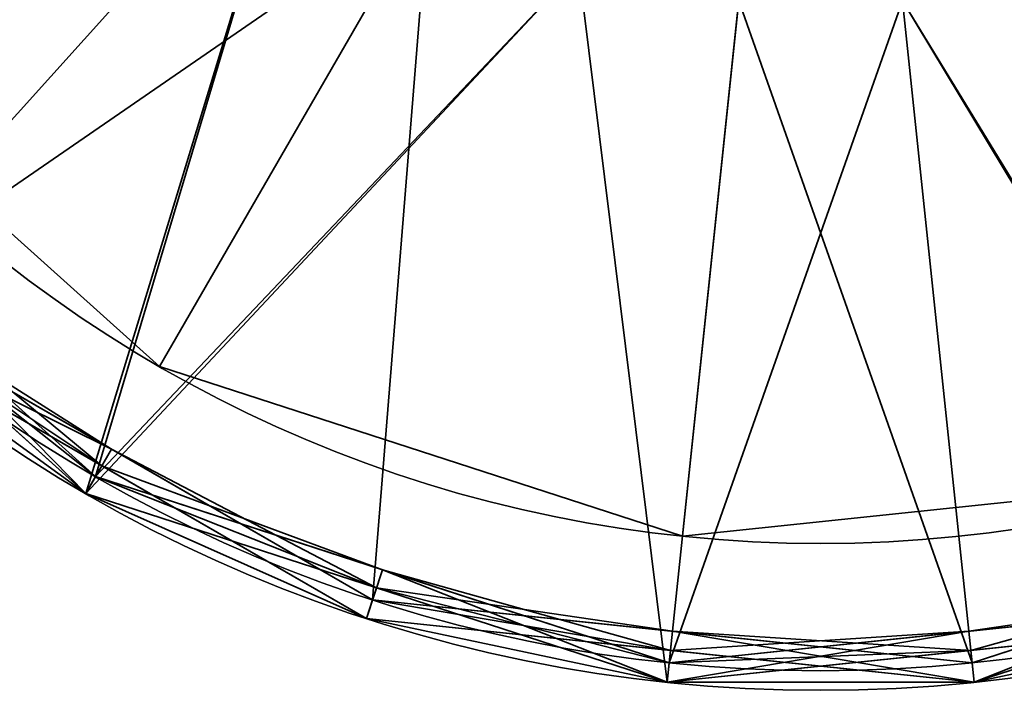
# Model space of a CAD drawing. Header units: millimetres. Extents: x -603 to 3703, y -115 to 249.
# Tile 223 of 256: x 426.91 to 431.94, y -50.41 to -46.99. Entities that reach past the tile are written whole.
import ezdxf

# ---------------------------------------------------------------- set-up
doc = ezdxf.new("R2010")
doc.units = ezdxf.units.MM
doc.layers.add('151', color=7, linetype='Continuous', true_color=0xffffff)

# ---------------------------------------------------------------- blocks, each defined once
blk = doc.blocks.new('UG_SURFACE_013')
at = {"layer": '151', "color": 253, "linetype": 'Continuous', "lineweight": 35}
for points in [[(427.625, -48.7587, 302.5), (425.5391, -46.8806, 302.5), (427.7639, -45.2642, 302.5), (429, -46.3771, 302.5)], [(429, -46.3771, 303), (427.7639, -45.2642, 303), (425.5391, -46.8806, 303), (427.625, -48.7587, 303)], [(429, -46.3771, 302.5), (430.5819, -46.8911, 302.5), (430.2944, -49.626, 302.5), (427.625, -48.7587, 302.5)], [(427.625, -48.7587, 303), (430.2944, -49.626, 303), (430.5819, -46.8911, 303), (429, -46.3771, 303)], [(433.0859, -49.3326, 302.5), (430.2944, -49.626, 302.5), (430.5819, -46.8911, 302.5), (432.2361, -46.7172, 302.5)], [(432.2361, -46.7172, 303), (430.5819, -46.8911, 303), (430.2944, -49.626, 303), (433.0859, -49.3326, 303)], [(425.5391, -46.8806, 303), (425.5391, -46.8806, 302.5), (427.625, -48.7587, 302.5), (427.625, -48.7587, 303)], [(427.625, -48.7587, 303), (427.625, -48.7587, 302.5), (430.2944, -49.626, 302.5), (430.2944, -49.626, 303)], [(430.2944, -49.626, 303), (430.2944, -49.626, 302.5), (433.0859, -49.3326, 302.5), (433.0859, -49.3326, 303)]]:
    blk.add_3dface(points, dxfattribs=at)
blk = doc.blocks.new('UG_SURFACE_014')
at = {"layer": '151', "color": 253, "linetype": 'Continuous', "lineweight": 35}
for points in [[(427.625, -48.7587, 350.5), (425.5391, -46.8806, 350.5), (427.7639, -45.2642, 350.5), (429, -46.3771, 350.5)], [(429, -46.3771, 351), (427.7639, -45.2642, 351), (425.5391, -46.8806, 351), (427.625, -48.7587, 351)], [(429, -46.3771, 350.5), (430.5819, -46.8911, 350.5), (430.2944, -49.626, 350.5), (427.625, -48.7587, 350.5)], [(427.625, -48.7587, 351), (430.2944, -49.626, 351), (430.5819, -46.8911, 351), (429, -46.3771, 351)], [(433.0859, -49.3326, 350.5), (430.2944, -49.626, 350.5), (430.5819, -46.8911, 350.5), (432.2361, -46.7172, 350.5)], [(432.2361, -46.7172, 351), (430.5819, -46.8911, 351), (430.2944, -49.626, 351), (433.0859, -49.3326, 351)], [(425.5391, -46.8806, 351), (425.5391, -46.8806, 350.5), (427.625, -48.7587, 350.5), (427.625, -48.7587, 351)], [(427.625, -48.7587, 351), (427.625, -48.7587, 350.5), (430.2944, -49.626, 350.5), (430.2944, -49.626, 351)], [(430.2944, -49.626, 351), (430.2944, -49.626, 350.5), (433.0859, -49.3326, 350.5), (433.0859, -49.3326, 351)]]:
    blk.add_3dface(points, dxfattribs=at)
blk = doc.blocks.new('UG_SURFACE_015')
at = {"layer": '151', "color": 252, "linetype": 'Continuous', "lineweight": 35}
for points in [[(424.9324, -47.3214, 303), (423.6639, -44.4723, 303), (427.3458, -44.54, 303), (428.3235, -45.8856, 303)], [(428.3235, -45.8856, 350.5), (427.3458, -44.54, 350.5), (423.6639, -44.4723, 350.5), (424.9324, -47.3214, 350.5)], [(428.3235, -45.8856, 303), (427.25, -49.4082, 303), (424.9324, -47.3214, 303)], [(424.9324, -47.3214, 350.5), (427.25, -49.4082, 350.5), (428.3235, -45.8856, 350.5)], [(428.3235, -45.8856, 303), (429.7639, -46.7172, 303), (427.25, -49.4082, 303)], [(427.25, -49.4082, 350.5), (429.7639, -46.7172, 350.5), (428.3235, -45.8856, 350.5)], [(436.0185, -48.4866, 303), (433.3176, -50.0459, 303), (431.4181, -46.8911, 303), (433, -46.3771, 303)], [(433, -46.3771, 350.5), (431.4181, -46.8911, 350.5), (433.3176, -50.0459, 350.5), (436.0185, -48.4866, 350.5)], [(430.216, -50.3719, 303), (427.25, -49.4082, 303), (429.7639, -46.7172, 303)], [(429.7639, -46.7172, 350.5), (427.25, -49.4082, 350.5), (430.216, -50.3719, 350.5)], [(429.7639, -46.7172, 303), (431.4181, -46.8911, 303), (433.3176, -50.0459, 303), (430.216, -50.3719, 303)], [(430.216, -50.3719, 350.5), (433.3176, -50.0459, 350.5), (431.4181, -46.8911, 350.5), (429.7639, -46.7172, 350.5)], [(424.9324, -47.3214, 350.5), (424.9324, -47.3214, 303), (427.25, -49.4082, 303), (427.25, -49.4082, 350.5)], [(427.25, -49.4082, 350.5), (427.25, -49.4082, 303), (430.216, -50.3719, 303), (430.216, -50.3719, 350.5)], [(430.216, -50.3719, 350.5), (430.216, -50.3719, 303), (433.3176, -50.0459, 303), (433.3176, -50.0459, 350.5)]]:
    blk.add_3dface(points, dxfattribs=at)
blk = doc.blocks.new('UG_SURFACE_016')
at = {"layer": '151', "color": 252, "linetype": 'Continuous', "lineweight": 35}
for points in [[(438.2383, -41.3745, 1461.5), (438.2383, -44.4516, 1461.5), (436.9867, -47.2626, 1461.5), (431, -42.913, 1461.5)], [(426.0484, -48.4123, 1461.5), (424.2398, -45.9229, 1461.5), (423.6, -42.913, 1461.5), (431, -42.913, 1461.5)], [(431, -42.913, 1562), (423.7617, -44.4516, 1562), (425.0133, -47.2626, 1562)], [(425.0133, -47.2626, 1562), (427.3, -49.3216, 1562), (430.2265, -50.2725, 1562), (431, -42.913, 1562)], [(431.7735, -50.2725, 1461.5), (428.7133, -49.9508, 1461.5), (426.0484, -48.4123, 1461.5), (431, -42.913, 1461.5)], [(430.2265, -50.2725, 1562), (433.2867, -49.9508, 1562), (435.9516, -48.4123, 1562), (431, -42.913, 1562)], [(435.9516, -48.4123, 1562), (437.7602, -45.9229, 1562), (438.4, -42.913, 1562), (431, -42.913, 1562)], [(436.9867, -47.2626, 1461.5), (434.7, -49.3216, 1461.5), (431.7735, -50.2725, 1461.5), (431, -42.913, 1461.5)], [(428.3235, -45.8856, 1487.5), (427.3458, -44.54, 1487.5), (423.7617, -44.4516, 1487.5), (425.0133, -47.2626, 1487.5)], [(426.0484, -48.4123, 1536), (424.2398, -45.9229, 1536), (427.7639, -45.2642, 1536), (429, -46.3771, 1536)], [(425.0133, -47.2626, 1487.5), (427.3, -49.3216, 1487.5), (428.3235, -45.8856, 1487.5)], [(427.3, -49.3216, 1487.5), (429.7639, -46.7172, 1487.5), (428.3235, -45.8856, 1487.5)], [(428.7133, -49.9508, 1536), (426.0484, -48.4123, 1536), (429, -46.3771, 1536)], [(429, -46.3771, 1536), (430.5819, -46.8911, 1536), (431.7735, -50.2725, 1536), (428.7133, -49.9508, 1536)], [(433, -46.3771, 1487.5), (431.4181, -46.8911, 1487.5), (430.2265, -50.2725, 1487.5), (433.2867, -49.9508, 1487.5)], [(427.3, -49.3216, 1487.5), (430.2265, -50.2725, 1487.5), (431.4181, -46.8911, 1487.5), (429.7639, -46.7172, 1487.5)], [(434.7, -49.3216, 1536), (431.7735, -50.2725, 1536), (430.5819, -46.8911, 1536), (432.2361, -46.7172, 1536)], [(426.1566, -48.2921, 1558), (425.0133, -47.2626, 1558), (424.9324, -47.3214, 1557.9), (427.25, -49.4082, 1557.9)], [(424.9324, -47.3214, 1561.9), (427.25, -49.4082, 1561.9), (427.3, -49.3216, 1562), (425.0133, -47.2626, 1562)], [(427.3, -49.3216, 1487.5), (425.0133, -47.2626, 1487.5), (424.9324, -47.3214, 1487.4001), (426.0912, -48.3648, 1487.4001)], [(425.9815, -48.4866, 1536.1), (427.25, -49.4082, 1557.9), (424.9324, -47.3214, 1557.9)], [(425.9815, -48.4866, 1558.1), (427.25, -49.4082, 1561.9), (424.9324, -47.3214, 1561.9)], [(427.332, -49.2663, 1558.1), (425.9815, -48.4866, 1558.1), (426.1566, -48.2921, 1558)], [(427.25, -49.4082, 1557.9), (427.3, -49.3216, 1558), (426.1566, -48.2921, 1558)], [(426.1566, -48.2921, 1558), (427.3, -49.3216, 1558), (427.332, -49.2663, 1558.1)], [(427.25, -49.4082, 1487.4001), (426.0912, -48.3648, 1487.4001), (425.9815, -48.4866, 1465.6)], [(427.25, -49.4082, 1465.4), (426.0912, -48.3648, 1465.4), (425.9815, -48.4866, 1461.5999)], [(427.3809, -49.1816, 1465.5), (426.0484, -48.4123, 1465.5), (426.0912, -48.3648, 1465.4)], [(426.0912, -48.3648, 1487.4001), (427.25, -49.4082, 1487.4001), (427.3, -49.3216, 1487.5)], [(426.0912, -48.3648, 1465.4), (427.25, -49.4082, 1465.4), (427.3809, -49.1816, 1465.5)], [(427.332, -49.2663, 1536.1), (425.9815, -48.4866, 1536.1), (426.0484, -48.4123, 1536)], [(425.9815, -48.4866, 1465.6), (426.0484, -48.4123, 1465.5), (427.3809, -49.1816, 1465.5)], [(428.6824, -50.0459, 1461.5999), (425.9815, -48.4866, 1461.5999), (426.0484, -48.4123, 1461.5), (428.7133, -49.9508, 1461.5)], [(426.0484, -48.4123, 1536), (428.7133, -49.9508, 1536), (428.6824, -50.0459, 1536.1), (427.332, -49.2663, 1536.1)], [(425.9815, -48.4866, 1536.1), (427.332, -49.2663, 1536.1), (427.25, -49.4082, 1557.9)], [(425.9815, -48.4866, 1558.1), (427.332, -49.2663, 1558.1), (427.25, -49.4082, 1561.9)], [(427.25, -49.4082, 1487.4001), (425.9815, -48.4866, 1465.6), (428.6824, -50.0459, 1465.6)], [(427.3809, -49.1816, 1465.5), (428.7133, -49.9508, 1465.5), (428.6824, -50.0459, 1465.6), (425.9815, -48.4866, 1465.6)], [(427.25, -49.4082, 1465.4), (425.9815, -48.4866, 1461.5999), (428.6824, -50.0459, 1461.5999)], [(427.3809, -49.1816, 1465.5), (427.25, -49.4082, 1465.4), (428.733, -49.8901, 1465.4)], [(428.733, -49.8901, 1465.4), (428.7133, -49.9508, 1465.5), (427.3809, -49.1816, 1465.5)], [(427.25, -49.4082, 1557.9), (427.332, -49.2663, 1536.1), (428.6824, -50.0459, 1536.1)], [(427.25, -49.4082, 1561.9), (427.332, -49.2663, 1558.1), (428.6824, -50.0459, 1558.1)], [(427.332, -49.2663, 1558.1), (427.3, -49.3216, 1558), (428.7632, -49.797, 1558)], [(428.7632, -49.797, 1558), (428.6824, -50.0459, 1558.1), (427.332, -49.2663, 1558.1)], [(428.7632, -49.797, 1558), (427.3, -49.3216, 1558), (427.25, -49.4082, 1557.9), (430.216, -50.3719, 1557.9)], [(427.25, -49.4082, 1561.9), (430.216, -50.3719, 1561.9), (430.2265, -50.2725, 1562), (427.3, -49.3216, 1562)], [(427.3, -49.3216, 1487.5), (427.25, -49.4082, 1487.4001), (428.733, -49.8901, 1487.4001)], [(428.733, -49.8901, 1487.4001), (430.216, -50.3719, 1487.4001), (430.2265, -50.2725, 1487.5), (427.3, -49.3216, 1487.5)], [(433.267, -49.8901, 1536.1), (431.784, -50.3719, 1536.1), (431.7735, -50.2725, 1536), (434.7, -49.3216, 1536)], [(434.75, -49.4082, 1461.5999), (431.784, -50.3719, 1461.5999), (431.7735, -50.2725, 1461.5), (434.7, -49.3216, 1461.5)], [(433.2367, -49.797, 1465.5), (434.7, -49.3216, 1465.5), (434.75, -49.4082, 1465.6), (431.784, -50.3719, 1465.6)], [(428.6824, -50.0459, 1536.1), (430.216, -50.3719, 1557.9), (427.25, -49.4082, 1557.9)], [(430.216, -50.3719, 1561.9), (427.25, -49.4082, 1561.9), (428.6824, -50.0459, 1558.1)], [(428.6824, -50.0459, 1465.6), (428.733, -49.8901, 1487.4001), (427.25, -49.4082, 1487.4001)], [(428.6824, -50.0459, 1461.5999), (428.733, -49.8901, 1465.4), (427.25, -49.4082, 1465.4)], [(433.3176, -50.0459, 1487.4001), (431.784, -50.3719, 1465.6), (434.75, -49.4082, 1465.6)], [(431.784, -50.3719, 1461.5999), (434.75, -49.4082, 1461.5999), (433.3176, -50.0459, 1465.4)], [(430.2332, -50.2089, 1558.1), (428.6824, -50.0459, 1558.1), (428.7632, -49.797, 1558)], [(430.216, -50.3719, 1557.9), (430.2265, -50.2725, 1558), (428.7632, -49.797, 1558)], [(428.7632, -49.797, 1558), (430.2265, -50.2725, 1558), (430.2332, -50.2089, 1558.1)], [(433.2367, -49.797, 1465.5), (431.7735, -50.2725, 1465.5), (431.7668, -50.2089, 1465.4)], [(431.7668, -50.2089, 1465.4), (433.3176, -50.0459, 1465.4), (433.2367, -49.797, 1465.5)], [(431.784, -50.3719, 1465.6), (431.7735, -50.2725, 1465.5), (433.2367, -49.797, 1465.5)], [(430.216, -50.3719, 1487.4001), (428.733, -49.8901, 1487.4001), (428.6824, -50.0459, 1465.6)], [(430.216, -50.3719, 1465.4), (428.733, -49.8901, 1465.4), (428.6824, -50.0459, 1461.5999)], [(430.2434, -50.1116, 1465.5), (428.7133, -49.9508, 1465.5), (428.733, -49.8901, 1465.4)], [(428.733, -49.8901, 1465.4), (430.216, -50.3719, 1465.4), (430.2434, -50.1116, 1465.5)], [(431.7566, -50.1116, 1558), (433.2867, -49.9508, 1558), (433.267, -49.8901, 1558.1)], [(433.267, -49.8901, 1558.1), (431.784, -50.3719, 1558.1), (431.7566, -50.1116, 1558)], [(431.784, -50.3719, 1536.1), (433.267, -49.8901, 1536.1), (433.3176, -50.0459, 1557.9)], [(431.784, -50.3719, 1558.1), (433.267, -49.8901, 1558.1), (433.3176, -50.0459, 1561.9)], [(430.2332, -50.2089, 1536.1), (428.6824, -50.0459, 1536.1), (428.7133, -49.9508, 1536)], [(431.784, -50.3719, 1465.6), (428.6824, -50.0459, 1465.6), (428.7133, -49.9508, 1465.5), (430.2434, -50.1116, 1465.5)], [(431.784, -50.3719, 1461.5999), (428.6824, -50.0459, 1461.5999), (428.7133, -49.9508, 1461.5), (431.7735, -50.2725, 1461.5)], [(428.7133, -49.9508, 1536), (431.7735, -50.2725, 1536), (431.784, -50.3719, 1536.1), (430.2332, -50.2089, 1536.1)], [(430.216, -50.3719, 1557.9), (433.3176, -50.0459, 1557.9), (433.2867, -49.9508, 1558), (431.7566, -50.1116, 1558)], [(430.216, -50.3719, 1561.9), (433.3176, -50.0459, 1561.9), (433.2867, -49.9508, 1562), (430.2265, -50.2725, 1562)], [(431.7668, -50.2089, 1487.4001), (433.3176, -50.0459, 1487.4001), (433.2867, -49.9508, 1487.5), (430.2265, -50.2725, 1487.5)], [(428.6824, -50.0459, 1536.1), (430.2332, -50.2089, 1536.1), (430.216, -50.3719, 1557.9)], [(428.6824, -50.0459, 1558.1), (430.2332, -50.2089, 1558.1), (430.216, -50.3719, 1561.9)], [(430.216, -50.3719, 1487.4001), (428.6824, -50.0459, 1465.6), (431.784, -50.3719, 1465.6)], [(428.6824, -50.0459, 1461.5999), (431.784, -50.3719, 1461.5999), (430.216, -50.3719, 1465.4)], [(433.3176, -50.0459, 1557.9), (430.216, -50.3719, 1557.9), (431.784, -50.3719, 1536.1)], [(433.3176, -50.0459, 1561.9), (430.216, -50.3719, 1561.9), (431.784, -50.3719, 1558.1)], [(433.3176, -50.0459, 1487.4001), (431.7668, -50.2089, 1487.4001), (431.784, -50.3719, 1465.6)], [(433.3176, -50.0459, 1465.4), (431.7668, -50.2089, 1465.4), (431.784, -50.3719, 1461.5999)], [(431.7566, -50.1116, 1558), (430.2265, -50.2725, 1558), (430.216, -50.3719, 1557.9)], [(430.2434, -50.1116, 1465.5), (430.216, -50.3719, 1465.4), (431.7668, -50.2089, 1465.4)], [(430.2332, -50.2089, 1558.1), (430.2265, -50.2725, 1558), (431.7566, -50.1116, 1558)], [(431.7566, -50.1116, 1558), (431.784, -50.3719, 1558.1), (430.2332, -50.2089, 1558.1)], [(430.2434, -50.1116, 1465.5), (431.7735, -50.2725, 1465.5), (431.784, -50.3719, 1465.6)], [(431.7668, -50.2089, 1465.4), (431.7735, -50.2725, 1465.5), (430.2434, -50.1116, 1465.5)], [(430.216, -50.3719, 1557.9), (430.2332, -50.2089, 1536.1), (431.784, -50.3719, 1536.1)], [(430.216, -50.3719, 1561.9), (430.2332, -50.2089, 1558.1), (431.784, -50.3719, 1558.1)], [(430.2265, -50.2725, 1487.5), (430.216, -50.3719, 1487.4001), (431.7668, -50.2089, 1487.4001)], [(431.784, -50.3719, 1465.6), (431.7668, -50.2089, 1487.4001), (430.216, -50.3719, 1487.4001)], [(431.784, -50.3719, 1461.5999), (431.7668, -50.2089, 1465.4), (430.216, -50.3719, 1465.4)]]:
    blk.add_3dface(points, dxfattribs=at)
blk = doc.blocks.new('UG_SURFACE_017')
at = {"layer": '151', "color": 252, "linetype": 'Continuous', "lineweight": 35}
for points in [[(438.2383, -41.3745, 1711.5), (438.2383, -44.4516, 1711.5), (436.9867, -47.2626, 1711.5), (431, -42.913, 1711.5)], [(426.0484, -48.4123, 1711.5), (424.2398, -45.9229, 1711.5), (423.6, -42.913, 1711.5), (431, -42.913, 1711.5)], [(431, -42.913, 1812), (423.7617, -44.4516, 1812), (425.0133, -47.2626, 1812)], [(425.0133, -47.2626, 1812), (427.3, -49.3216, 1812), (430.2265, -50.2725, 1812), (431, -42.913, 1812)], [(431.7735, -50.2725, 1711.5), (428.7133, -49.9508, 1711.5), (426.0484, -48.4123, 1711.5), (431, -42.913, 1711.5)], [(430.2265, -50.2725, 1812), (433.2867, -49.9508, 1812), (435.9516, -48.4123, 1812), (431, -42.913, 1812)], [(435.9516, -48.4123, 1812), (437.7602, -45.9229, 1812), (438.4, -42.913, 1812), (431, -42.913, 1812)], [(436.9867, -47.2626, 1711.5), (434.7, -49.3216, 1711.5), (431.7735, -50.2725, 1711.5), (431, -42.913, 1711.5)], [(428.3235, -45.8856, 1737.5), (427.3458, -44.54, 1737.5), (423.7617, -44.4516, 1737.5), (425.0133, -47.2626, 1737.5)], [(426.0484, -48.4123, 1786), (424.2398, -45.9229, 1786), (427.7639, -45.2642, 1786), (429, -46.3771, 1786)], [(425.0133, -47.2626, 1737.5), (427.3, -49.3216, 1737.5), (428.3235, -45.8856, 1737.5)], [(427.3, -49.3216, 1737.5), (429.7639, -46.7172, 1737.5), (428.3235, -45.8856, 1737.5)], [(428.7133, -49.9508, 1786), (426.0484, -48.4123, 1786), (429, -46.3771, 1786)], [(429, -46.3771, 1786), (430.5819, -46.8911, 1786), (431.7735, -50.2725, 1786), (428.7133, -49.9508, 1786)], [(433, -46.3771, 1737.5), (431.4181, -46.8911, 1737.5), (430.2265, -50.2725, 1737.5), (433.2867, -49.9508, 1737.5)], [(427.3, -49.3216, 1737.5), (430.2265, -50.2725, 1737.5), (431.4181, -46.8911, 1737.5), (429.7639, -46.7172, 1737.5)], [(434.7, -49.3216, 1786), (431.7735, -50.2725, 1786), (430.5819, -46.8911, 1786), (432.2361, -46.7172, 1786)], [(426.1566, -48.2921, 1808), (425.0133, -47.2626, 1808), (424.9324, -47.3214, 1807.9), (427.25, -49.4082, 1807.9)], [(424.9324, -47.3214, 1811.9), (427.25, -49.4082, 1811.9), (427.3, -49.3216, 1812), (425.0133, -47.2626, 1812)], [(427.3, -49.3216, 1737.5), (425.0133, -47.2626, 1737.5), (424.9324, -47.3214, 1737.4001), (426.0912, -48.3648, 1737.4001)], [(425.9815, -48.4866, 1786.1), (427.25, -49.4082, 1807.9), (424.9324, -47.3214, 1807.9)], [(425.9815, -48.4866, 1808.1), (427.25, -49.4082, 1811.9), (424.9324, -47.3214, 1811.9)], [(427.332, -49.2663, 1808.1), (425.9815, -48.4866, 1808.1), (426.1566, -48.2921, 1808)], [(427.25, -49.4082, 1807.9), (427.3, -49.3216, 1808), (426.1566, -48.2921, 1808)], [(426.1566, -48.2921, 1808), (427.3, -49.3216, 1808), (427.332, -49.2663, 1808.1)], [(427.25, -49.4082, 1737.4001), (426.0912, -48.3648, 1737.4001), (425.9815, -48.4866, 1715.6)], [(427.25, -49.4082, 1715.4), (426.0912, -48.3648, 1715.4), (425.9815, -48.4866, 1711.5999)], [(427.3809, -49.1816, 1715.5), (426.0484, -48.4123, 1715.5), (426.0912, -48.3648, 1715.4)], [(426.0912, -48.3648, 1737.4001), (427.25, -49.4082, 1737.4001), (427.3, -49.3216, 1737.5)], [(426.0912, -48.3648, 1715.4), (427.25, -49.4082, 1715.4), (427.3809, -49.1816, 1715.5)], [(427.332, -49.2663, 1786.1), (425.9815, -48.4866, 1786.1), (426.0484, -48.4123, 1786)], [(425.9815, -48.4866, 1715.6), (426.0484, -48.4123, 1715.5), (427.3809, -49.1816, 1715.5)], [(428.6824, -50.0459, 1711.5999), (425.9815, -48.4866, 1711.5999), (426.0484, -48.4123, 1711.5), (428.7133, -49.9508, 1711.5)], [(426.0484, -48.4123, 1786), (428.7133, -49.9508, 1786), (428.6824, -50.0459, 1786.1), (427.332, -49.2663, 1786.1)], [(425.9815, -48.4866, 1786.1), (427.332, -49.2663, 1786.1), (427.25, -49.4082, 1807.9)], [(425.9815, -48.4866, 1808.1), (427.332, -49.2663, 1808.1), (427.25, -49.4082, 1811.9)], [(425.9815, -48.4866, 1715.6), (428.6824, -50.0459, 1715.6), (427.25, -49.4082, 1737.4001)], [(427.3809, -49.1816, 1715.5), (428.7133, -49.9508, 1715.5), (428.6824, -50.0459, 1715.6), (425.9815, -48.4866, 1715.6)], [(427.25, -49.4082, 1715.4), (425.9815, -48.4866, 1711.5999), (428.6824, -50.0459, 1711.5999)], [(427.3809, -49.1816, 1715.5), (427.25, -49.4082, 1715.4), (428.733, -49.8901, 1715.4)], [(428.733, -49.8901, 1715.4), (428.7133, -49.9508, 1715.5), (427.3809, -49.1816, 1715.5)], [(427.25, -49.4082, 1807.9), (427.332, -49.2663, 1786.1), (428.6824, -50.0459, 1786.1)], [(427.25, -49.4082, 1811.9), (427.332, -49.2663, 1808.1), (428.6824, -50.0459, 1808.1)], [(427.332, -49.2663, 1808.1), (427.3, -49.3216, 1808), (428.7632, -49.797, 1808)], [(428.7632, -49.797, 1808), (428.6824, -50.0459, 1808.1), (427.332, -49.2663, 1808.1)], [(428.7632, -49.797, 1808), (427.3, -49.3216, 1808), (427.25, -49.4082, 1807.9), (430.216, -50.3719, 1807.9)], [(427.25, -49.4082, 1811.9), (430.216, -50.3719, 1811.9), (430.2265, -50.2725, 1812), (427.3, -49.3216, 1812)], [(427.3, -49.3216, 1737.5), (427.25, -49.4082, 1737.4001), (428.733, -49.8901, 1737.4001)], [(428.733, -49.8901, 1737.4001), (430.216, -50.3719, 1737.4001), (430.2265, -50.2725, 1737.5), (427.3, -49.3216, 1737.5)], [(433.267, -49.8901, 1786.1), (431.784, -50.3719, 1786.1), (431.7735, -50.2725, 1786), (434.7, -49.3216, 1786)], [(434.75, -49.4082, 1711.5999), (431.784, -50.3719, 1711.5999), (431.7735, -50.2725, 1711.5), (434.7, -49.3216, 1711.5)], [(433.2367, -49.797, 1715.5), (434.7, -49.3216, 1715.5), (434.75, -49.4082, 1715.6), (431.784, -50.3719, 1715.6)], [(430.216, -50.3719, 1807.9), (427.25, -49.4082, 1807.9), (428.6824, -50.0459, 1786.1)], [(430.216, -50.3719, 1811.9), (427.25, -49.4082, 1811.9), (428.6824, -50.0459, 1808.1)], [(428.6824, -50.0459, 1715.6), (428.733, -49.8901, 1737.4001), (427.25, -49.4082, 1737.4001)], [(428.6824, -50.0459, 1711.5999), (428.733, -49.8901, 1715.4), (427.25, -49.4082, 1715.4)], [(431.784, -50.3719, 1715.6), (434.75, -49.4082, 1715.6), (433.3176, -50.0459, 1737.4001)], [(433.3176, -50.0459, 1715.4), (431.784, -50.3719, 1711.5999), (434.75, -49.4082, 1711.5999)], [(430.2332, -50.2089, 1808.1), (428.6824, -50.0459, 1808.1), (428.7632, -49.797, 1808)], [(430.216, -50.3719, 1807.9), (430.2265, -50.2725, 1808), (428.7632, -49.797, 1808)], [(428.7632, -49.797, 1808), (430.2265, -50.2725, 1808), (430.2332, -50.2089, 1808.1)], [(433.2367, -49.797, 1715.5), (431.7735, -50.2725, 1715.5), (431.7668, -50.2089, 1715.4)], [(431.7668, -50.2089, 1715.4), (433.3176, -50.0459, 1715.4), (433.2367, -49.797, 1715.5)], [(431.784, -50.3719, 1715.6), (431.7735, -50.2725, 1715.5), (433.2367, -49.797, 1715.5)], [(430.216, -50.3719, 1737.4001), (428.733, -49.8901, 1737.4001), (428.6824, -50.0459, 1715.6)], [(430.216, -50.3719, 1715.4), (428.733, -49.8901, 1715.4), (428.6824, -50.0459, 1711.5999)], [(430.2434, -50.1116, 1715.5), (428.7133, -49.9508, 1715.5), (428.733, -49.8901, 1715.4)], [(428.733, -49.8901, 1715.4), (430.216, -50.3719, 1715.4), (430.2434, -50.1116, 1715.5)], [(431.7566, -50.1116, 1808), (433.2867, -49.9508, 1808), (433.267, -49.8901, 1808.1)], [(433.267, -49.8901, 1808.1), (431.784, -50.3719, 1808.1), (431.7566, -50.1116, 1808)], [(431.784, -50.3719, 1786.1), (433.267, -49.8901, 1786.1), (433.3176, -50.0459, 1807.9)], [(431.784, -50.3719, 1808.1), (433.267, -49.8901, 1808.1), (433.3176, -50.0459, 1811.9)], [(430.2332, -50.2089, 1786.1), (428.6824, -50.0459, 1786.1), (428.7133, -49.9508, 1786)], [(431.784, -50.3719, 1715.6), (428.6824, -50.0459, 1715.6), (428.7133, -49.9508, 1715.5), (430.2434, -50.1116, 1715.5)], [(431.784, -50.3719, 1711.5999), (428.6824, -50.0459, 1711.5999), (428.7133, -49.9508, 1711.5), (431.7735, -50.2725, 1711.5)], [(428.7133, -49.9508, 1786), (431.7735, -50.2725, 1786), (431.784, -50.3719, 1786.1), (430.2332, -50.2089, 1786.1)], [(430.216, -50.3719, 1807.9), (433.3176, -50.0459, 1807.9), (433.2867, -49.9508, 1808), (431.7566, -50.1116, 1808)], [(430.216, -50.3719, 1811.9), (433.3176, -50.0459, 1811.9), (433.2867, -49.9508, 1812), (430.2265, -50.2725, 1812)], [(431.7668, -50.2089, 1737.4001), (433.3176, -50.0459, 1737.4001), (433.2867, -49.9508, 1737.5), (430.2265, -50.2725, 1737.5)], [(428.6824, -50.0459, 1786.1), (430.2332, -50.2089, 1786.1), (430.216, -50.3719, 1807.9)], [(428.6824, -50.0459, 1808.1), (430.2332, -50.2089, 1808.1), (430.216, -50.3719, 1811.9)], [(428.6824, -50.0459, 1715.6), (431.784, -50.3719, 1715.6), (430.216, -50.3719, 1737.4001)], [(430.216, -50.3719, 1715.4), (428.6824, -50.0459, 1711.5999), (431.784, -50.3719, 1711.5999)], [(433.3176, -50.0459, 1807.9), (430.216, -50.3719, 1807.9), (431.784, -50.3719, 1786.1)], [(433.3176, -50.0459, 1811.9), (430.216, -50.3719, 1811.9), (431.784, -50.3719, 1808.1)], [(433.3176, -50.0459, 1737.4001), (431.7668, -50.2089, 1737.4001), (431.784, -50.3719, 1715.6)], [(433.3176, -50.0459, 1715.4), (431.7668, -50.2089, 1715.4), (431.784, -50.3719, 1711.5999)], [(431.7566, -50.1116, 1808), (430.2265, -50.2725, 1808), (430.216, -50.3719, 1807.9)], [(430.2434, -50.1116, 1715.5), (430.216, -50.3719, 1715.4), (431.7668, -50.2089, 1715.4)], [(430.2332, -50.2089, 1808.1), (430.2265, -50.2725, 1808), (431.7566, -50.1116, 1808)], [(431.7566, -50.1116, 1808), (431.784, -50.3719, 1808.1), (430.2332, -50.2089, 1808.1)], [(430.2434, -50.1116, 1715.5), (431.7735, -50.2725, 1715.5), (431.784, -50.3719, 1715.6)], [(431.7668, -50.2089, 1715.4), (431.7735, -50.2725, 1715.5), (430.2434, -50.1116, 1715.5)], [(430.216, -50.3719, 1807.9), (430.2332, -50.2089, 1786.1), (431.784, -50.3719, 1786.1)], [(430.216, -50.3719, 1811.9), (430.2332, -50.2089, 1808.1), (431.784, -50.3719, 1808.1)], [(430.2265, -50.2725, 1737.5), (430.216, -50.3719, 1737.4001), (431.7668, -50.2089, 1737.4001)], [(431.784, -50.3719, 1715.6), (431.7668, -50.2089, 1737.4001), (430.216, -50.3719, 1737.4001)], [(431.784, -50.3719, 1711.5999), (431.7668, -50.2089, 1715.4), (430.216, -50.3719, 1715.4)]]:
    blk.add_3dface(points, dxfattribs=at)
blk = doc.blocks.new('UG_SURFACE_018')
at = {"layer": '151', "color": 253, "linetype": 'Continuous', "lineweight": 35}
for points in [[(427.625, -48.7587, 1487.5), (425.5391, -46.8806, 1487.5), (427.7639, -45.2642, 1487.5), (429, -46.3771, 1487.5)], [(429, -46.3771, 1488), (427.7639, -45.2642, 1488), (425.5391, -46.8806, 1488), (427.625, -48.7587, 1488)], [(429, -46.3771, 1487.5), (430.5819, -46.8911, 1487.5), (430.2944, -49.626, 1487.5), (427.625, -48.7587, 1487.5)], [(427.625, -48.7587, 1488), (430.2944, -49.626, 1488), (430.5819, -46.8911, 1488), (429, -46.3771, 1488)], [(433.0859, -49.3326, 1487.5), (430.2944, -49.626, 1487.5), (430.5819, -46.8911, 1487.5), (432.2361, -46.7172, 1487.5)], [(432.2361, -46.7172, 1488), (430.5819, -46.8911, 1488), (430.2944, -49.626, 1488), (433.0859, -49.3326, 1488)], [(425.5391, -46.8806, 1488), (425.5391, -46.8806, 1487.5), (427.625, -48.7587, 1487.5), (427.625, -48.7587, 1488)], [(427.625, -48.7587, 1488), (427.625, -48.7587, 1487.5), (430.2944, -49.626, 1487.5), (430.2944, -49.626, 1488)], [(430.2944, -49.626, 1488), (430.2944, -49.626, 1487.5), (433.0859, -49.3326, 1487.5), (433.0859, -49.3326, 1488)]]:
    blk.add_3dface(points, dxfattribs=at)
blk = doc.blocks.new('UG_SURFACE_019')
at = {"layer": '151', "color": 253, "linetype": 'Continuous', "lineweight": 35}
for points in [[(427.625, -48.7587, 1535.5), (425.5391, -46.8806, 1535.5), (427.7639, -45.2642, 1535.5), (429, -46.3771, 1535.5)], [(429, -46.3771, 1536), (427.7639, -45.2642, 1536), (425.5391, -46.8806, 1536), (427.625, -48.7587, 1536)], [(429, -46.3771, 1535.5), (430.5819, -46.8911, 1535.5), (430.2944, -49.626, 1535.5), (427.625, -48.7587, 1535.5)], [(427.625, -48.7587, 1536), (430.2944, -49.626, 1536), (430.5819, -46.8911, 1536), (429, -46.3771, 1536)], [(433.0859, -49.3326, 1535.5), (430.2944, -49.626, 1535.5), (430.5819, -46.8911, 1535.5), (432.2361, -46.7172, 1535.5)], [(432.2361, -46.7172, 1536), (430.5819, -46.8911, 1536), (430.2944, -49.626, 1536), (433.0859, -49.3326, 1536)], [(425.5391, -46.8806, 1536), (425.5391, -46.8806, 1535.5), (427.625, -48.7587, 1535.5), (427.625, -48.7587, 1536)], [(427.625, -48.7587, 1536), (427.625, -48.7587, 1535.5), (430.2944, -49.626, 1535.5), (430.2944, -49.626, 1536)], [(430.2944, -49.626, 1536), (430.2944, -49.626, 1535.5), (433.0859, -49.3326, 1535.5), (433.0859, -49.3326, 1536)]]:
    blk.add_3dface(points, dxfattribs=at)
blk = doc.blocks.new('UG_SURFACE_020')
at = {"layer": '151', "color": 252, "linetype": 'Continuous', "lineweight": 35}
for points in [[(424.9324, -47.3214, 1488), (423.6639, -44.4723, 1488), (427.3458, -44.54, 1488), (428.3235, -45.8856, 1488)], [(428.3235, -45.8856, 1535.5), (427.3458, -44.54, 1535.5), (423.6639, -44.4723, 1535.5), (424.9324, -47.3214, 1535.5)], [(428.3235, -45.8856, 1488), (427.25, -49.4082, 1488), (424.9324, -47.3214, 1488)], [(424.9324, -47.3214, 1535.5), (427.25, -49.4082, 1535.5), (428.3235, -45.8856, 1535.5)], [(428.3235, -45.8856, 1488), (429.7639, -46.7172, 1488), (427.25, -49.4082, 1488)], [(427.25, -49.4082, 1535.5), (429.7639, -46.7172, 1535.5), (428.3235, -45.8856, 1535.5)], [(436.0185, -48.4866, 1488), (433.3176, -50.0459, 1488), (431.4181, -46.8911, 1488), (433, -46.3771, 1488)], [(433, -46.3771, 1535.5), (431.4181, -46.8911, 1535.5), (433.3176, -50.0459, 1535.5), (436.0185, -48.4866, 1535.5)], [(430.216, -50.3719, 1488), (427.25, -49.4082, 1488), (429.7639, -46.7172, 1488)], [(429.7639, -46.7172, 1535.5), (427.25, -49.4082, 1535.5), (430.216, -50.3719, 1535.5)], [(429.7639, -46.7172, 1488), (431.4181, -46.8911, 1488), (433.3176, -50.0459, 1488), (430.216, -50.3719, 1488)], [(430.216, -50.3719, 1535.5), (433.3176, -50.0459, 1535.5), (431.4181, -46.8911, 1535.5), (429.7639, -46.7172, 1535.5)], [(424.9324, -47.3214, 1535.5), (424.9324, -47.3214, 1488), (427.25, -49.4082, 1488), (427.25, -49.4082, 1535.5)], [(427.25, -49.4082, 1535.5), (427.25, -49.4082, 1488), (430.216, -50.3719, 1488), (430.216, -50.3719, 1535.5)], [(430.216, -50.3719, 1535.5), (430.216, -50.3719, 1488), (433.3176, -50.0459, 1488), (433.3176, -50.0459, 1535.5)]]:
    blk.add_3dface(points, dxfattribs=at)
blk = doc.blocks.new('UG_SURFACE_021')
at = {"layer": '151', "color": 253, "linetype": 'Continuous', "lineweight": 35}
for points in [[(427.625, -48.7587, 1737.5), (425.5391, -46.8806, 1737.5), (427.7639, -45.2642, 1737.5), (429, -46.3771, 1737.5)], [(429, -46.3771, 1738), (427.7639, -45.2642, 1738), (425.5391, -46.8806, 1738), (427.625, -48.7587, 1738)], [(429, -46.3771, 1737.5), (430.5819, -46.8911, 1737.5), (430.2944, -49.626, 1737.5), (427.625, -48.7587, 1737.5)], [(427.625, -48.7587, 1738), (430.2944, -49.626, 1738), (430.5819, -46.8911, 1738), (429, -46.3771, 1738)], [(433.0859, -49.3326, 1737.5), (430.2944, -49.626, 1737.5), (430.5819, -46.8911, 1737.5), (432.2361, -46.7172, 1737.5)], [(432.2361, -46.7172, 1738), (430.5819, -46.8911, 1738), (430.2944, -49.626, 1738), (433.0859, -49.3326, 1738)], [(425.5391, -46.8806, 1738), (425.5391, -46.8806, 1737.5), (427.625, -48.7587, 1737.5), (427.625, -48.7587, 1738)], [(427.625, -48.7587, 1738), (427.625, -48.7587, 1737.5), (430.2944, -49.626, 1737.5), (430.2944, -49.626, 1738)], [(430.2944, -49.626, 1738), (430.2944, -49.626, 1737.5), (433.0859, -49.3326, 1737.5), (433.0859, -49.3326, 1738)]]:
    blk.add_3dface(points, dxfattribs=at)
blk = doc.blocks.new('UG_SURFACE_022')
at = {"layer": '151', "color": 253, "linetype": 'Continuous', "lineweight": 35}
for points in [[(427.625, -48.7587, 1785.5), (425.5391, -46.8806, 1785.5), (427.7639, -45.2642, 1785.5), (429, -46.3771, 1785.5)], [(429, -46.3771, 1786), (427.7639, -45.2642, 1786), (425.5391, -46.8806, 1786), (427.625, -48.7587, 1786)], [(429, -46.3771, 1785.5), (430.5819, -46.8911, 1785.5), (430.2944, -49.626, 1785.5), (427.625, -48.7587, 1785.5)], [(427.625, -48.7587, 1786), (430.2944, -49.626, 1786), (430.5819, -46.8911, 1786), (429, -46.3771, 1786)], [(433.0859, -49.3326, 1785.5), (430.2944, -49.626, 1785.5), (430.5819, -46.8911, 1785.5), (432.2361, -46.7172, 1785.5)], [(432.2361, -46.7172, 1786), (430.5819, -46.8911, 1786), (430.2944, -49.626, 1786), (433.0859, -49.3326, 1786)], [(425.5391, -46.8806, 1786), (425.5391, -46.8806, 1785.5), (427.625, -48.7587, 1785.5), (427.625, -48.7587, 1786)], [(427.625, -48.7587, 1786), (427.625, -48.7587, 1785.5), (430.2944, -49.626, 1785.5), (430.2944, -49.626, 1786)], [(430.2944, -49.626, 1786), (430.2944, -49.626, 1785.5), (433.0859, -49.3326, 1785.5), (433.0859, -49.3326, 1786)]]:
    blk.add_3dface(points, dxfattribs=at)
blk = doc.blocks.new('UG_SURFACE_023')
at = {"layer": '151', "color": 252, "linetype": 'Continuous', "lineweight": 35}
for points in [[(424.9324, -47.3214, 1738), (423.6639, -44.4723, 1738), (427.3458, -44.54, 1738), (428.3235, -45.8856, 1738)], [(428.3235, -45.8856, 1785.5), (427.3458, -44.54, 1785.5), (423.6639, -44.4723, 1785.5), (424.9324, -47.3214, 1785.5)], [(428.3235, -45.8856, 1738), (427.25, -49.4082, 1738), (424.9324, -47.3214, 1738)], [(424.9324, -47.3214, 1785.5), (427.25, -49.4082, 1785.5), (428.3235, -45.8856, 1785.5)], [(428.3235, -45.8856, 1738), (429.7639, -46.7172, 1738), (427.25, -49.4082, 1738)], [(427.25, -49.4082, 1785.5), (429.7639, -46.7172, 1785.5), (428.3235, -45.8856, 1785.5)], [(436.0185, -48.4866, 1738), (433.3176, -50.0459, 1738), (431.4181, -46.8911, 1738), (433, -46.3771, 1738)], [(433, -46.3771, 1785.5), (431.4181, -46.8911, 1785.5), (433.3176, -50.0459, 1785.5), (436.0185, -48.4866, 1785.5)], [(430.216, -50.3719, 1738), (427.25, -49.4082, 1738), (429.7639, -46.7172, 1738)], [(429.7639, -46.7172, 1785.5), (427.25, -49.4082, 1785.5), (430.216, -50.3719, 1785.5)], [(429.7639, -46.7172, 1738), (431.4181, -46.8911, 1738), (433.3176, -50.0459, 1738), (430.216, -50.3719, 1738)], [(430.216, -50.3719, 1785.5), (433.3176, -50.0459, 1785.5), (431.4181, -46.8911, 1785.5), (429.7639, -46.7172, 1785.5)], [(424.9324, -47.3214, 1785.5), (424.9324, -47.3214, 1738), (427.25, -49.4082, 1738), (427.25, -49.4082, 1785.5)], [(427.25, -49.4082, 1785.5), (427.25, -49.4082, 1738), (430.216, -50.3719, 1738), (430.216, -50.3719, 1785.5)], [(430.216, -50.3719, 1785.5), (430.216, -50.3719, 1738), (433.3176, -50.0459, 1738), (433.3176, -50.0459, 1785.5)]]:
    blk.add_3dface(points, dxfattribs=at)
blk = doc.blocks.new('UG_SURFACE_024')
at = {"layer": '151', "color": 252, "linetype": 'Continuous', "lineweight": 35}
for points in [[(438.2383, -41.3745, 276.5), (438.2383, -44.4516, 276.5), (436.9867, -47.2626, 276.5), (431, -42.913, 276.5)], [(426.0484, -48.4123, 276.5), (424.2398, -45.9229, 276.5), (423.6, -42.913, 276.5), (431, -42.913, 276.5)], [(431, -42.913, 377), (423.7617, -44.4516, 377), (425.0133, -47.2626, 377)], [(425.0133, -47.2626, 377), (427.3, -49.3216, 377), (430.2265, -50.2725, 377), (431, -42.913, 377)], [(431.7735, -50.2725, 276.5), (428.7133, -49.9508, 276.5), (426.0484, -48.4123, 276.5), (431, -42.913, 276.5)], [(430.2265, -50.2725, 377), (433.2867, -49.9508, 377), (435.9516, -48.4123, 377), (431, -42.913, 377)], [(435.9516, -48.4123, 377), (437.7602, -45.9229, 377), (438.4, -42.913, 377), (431, -42.913, 377)], [(436.9867, -47.2626, 276.5), (434.7, -49.3216, 276.5), (431.7735, -50.2725, 276.5), (431, -42.913, 276.5)], [(428.3235, -45.8856, 302.5), (427.3458, -44.54, 302.5), (423.7617, -44.4516, 302.5), (425.0133, -47.2626, 302.5)], [(426.0484, -48.4123, 351), (424.2398, -45.9229, 351), (427.7639, -45.2642, 351), (429, -46.3771, 351)], [(425.0133, -47.2626, 302.5), (427.3, -49.3216, 302.5), (428.3235, -45.8856, 302.5)], [(427.3, -49.3216, 302.5), (429.7639, -46.7172, 302.5), (428.3235, -45.8856, 302.5)], [(428.7133, -49.9508, 351), (426.0484, -48.4123, 351), (429, -46.3771, 351)], [(429, -46.3771, 351), (430.5819, -46.8911, 351), (431.7735, -50.2725, 351), (428.7133, -49.9508, 351)], [(433, -46.3771, 302.5), (431.4181, -46.8911, 302.5), (433.2867, -49.9508, 302.5), (435.9516, -48.4123, 302.5)], [(431.4181, -46.8911, 302.5), (429.7639, -46.7172, 302.5), (427.3, -49.3216, 302.5), (430.2265, -50.2725, 302.5)], [(434.7, -49.3216, 351), (431.7735, -50.2725, 351), (430.5819, -46.8911, 351), (432.2361, -46.7172, 351)], [(430.2265, -50.2725, 302.5), (433.2867, -49.9508, 302.5), (431.4181, -46.8911, 302.5)], [(426.1566, -48.2921, 373), (425.0133, -47.2626, 373), (424.9324, -47.3214, 372.9), (427.25, -49.4082, 372.9)], [(424.9324, -47.3214, 376.9), (427.25, -49.4082, 376.9), (427.3, -49.3216, 377), (425.0133, -47.2626, 377)], [(426.0912, -48.3648, 302.4), (427.25, -49.4082, 302.4), (427.3, -49.3216, 302.5), (425.0133, -47.2626, 302.5)], [(427.25, -49.4082, 372.9), (424.9324, -47.3214, 372.9), (425.9815, -48.4866, 351.1)], [(425.9815, -48.4866, 373.1), (427.25, -49.4082, 376.9), (424.9324, -47.3214, 376.9)], [(427.332, -49.2663, 373.1), (425.9815, -48.4866, 373.1), (426.1566, -48.2921, 373)], [(427.25, -49.4082, 372.9), (427.3, -49.3216, 373), (426.1566, -48.2921, 373)], [(426.1566, -48.2921, 373), (427.3, -49.3216, 373), (427.332, -49.2663, 373.1)], [(427.25, -49.4082, 302.4), (426.0912, -48.3648, 302.4), (425.9815, -48.4866, 280.6)], [(427.25, -49.4082, 280.4), (426.0912, -48.3648, 280.4), (425.9815, -48.4866, 276.6)], [(427.3809, -49.1816, 280.5), (426.0484, -48.4123, 280.5), (426.0912, -48.3648, 280.4)], [(426.0912, -48.3648, 280.4), (427.25, -49.4082, 280.4), (427.3809, -49.1816, 280.5)], [(427.332, -49.2663, 351.1), (425.9815, -48.4866, 351.1), (426.0484, -48.4123, 351)], [(425.9815, -48.4866, 280.6), (426.0484, -48.4123, 280.5), (427.3809, -49.1816, 280.5)], [(428.6824, -50.0459, 276.6), (425.9815, -48.4866, 276.6), (426.0484, -48.4123, 276.5), (428.7133, -49.9508, 276.5)], [(426.0484, -48.4123, 351), (428.7133, -49.9508, 351), (428.6824, -50.0459, 351.1), (427.332, -49.2663, 351.1)], [(425.9815, -48.4866, 351.1), (427.332, -49.2663, 351.1), (427.25, -49.4082, 372.9)], [(425.9815, -48.4866, 373.1), (427.332, -49.2663, 373.1), (427.25, -49.4082, 376.9)], [(427.25, -49.4082, 302.4), (425.9815, -48.4866, 280.6), (428.6824, -50.0459, 280.6)], [(427.3809, -49.1816, 280.5), (428.7133, -49.9508, 280.5), (428.6824, -50.0459, 280.6), (425.9815, -48.4866, 280.6)], [(427.25, -49.4082, 280.4), (425.9815, -48.4866, 276.6), (428.6824, -50.0459, 276.6)], [(427.3809, -49.1816, 280.5), (427.25, -49.4082, 280.4), (428.733, -49.8901, 280.4)], [(428.733, -49.8901, 280.4), (428.7133, -49.9508, 280.5), (427.3809, -49.1816, 280.5)], [(427.25, -49.4082, 372.9), (427.332, -49.2663, 351.1), (428.6824, -50.0459, 351.1)], [(427.25, -49.4082, 376.9), (427.332, -49.2663, 373.1), (428.6824, -50.0459, 373.1)], [(427.332, -49.2663, 373.1), (427.3, -49.3216, 373), (428.7632, -49.797, 373)], [(428.7632, -49.797, 373), (428.6824, -50.0459, 373.1), (427.332, -49.2663, 373.1)], [(428.7632, -49.797, 373), (427.3, -49.3216, 373), (427.25, -49.4082, 372.9), (430.216, -50.3719, 372.9)], [(427.25, -49.4082, 376.9), (430.216, -50.3719, 376.9), (430.2265, -50.2725, 377), (427.3, -49.3216, 377)], [(430.2265, -50.2725, 302.5), (427.3, -49.3216, 302.5), (427.25, -49.4082, 302.4), (428.733, -49.8901, 302.4)], [(433.267, -49.8901, 351.1), (431.784, -50.3719, 351.1), (431.7735, -50.2725, 351), (434.7, -49.3216, 351)], [(434.75, -49.4082, 276.6), (431.784, -50.3719, 276.6), (431.7735, -50.2725, 276.5), (434.7, -49.3216, 276.5)], [(433.2367, -49.797, 280.5), (434.7, -49.3216, 280.5), (434.75, -49.4082, 280.6), (431.784, -50.3719, 280.6)], [(430.216, -50.3719, 372.9), (427.25, -49.4082, 372.9), (428.6824, -50.0459, 351.1)], [(430.216, -50.3719, 376.9), (427.25, -49.4082, 376.9), (428.6824, -50.0459, 373.1)], [(428.6824, -50.0459, 280.6), (428.733, -49.8901, 302.4), (427.25, -49.4082, 302.4)], [(428.6824, -50.0459, 276.6), (428.733, -49.8901, 280.4), (427.25, -49.4082, 280.4)], [(431.784, -50.3719, 280.6), (434.75, -49.4082, 280.6), (433.3176, -50.0459, 302.4)], [(431.784, -50.3719, 276.6), (434.75, -49.4082, 276.6), (433.3176, -50.0459, 280.4)], [(430.2332, -50.2089, 373.1), (428.6824, -50.0459, 373.1), (428.7632, -49.797, 373)], [(430.216, -50.3719, 372.9), (430.2265, -50.2725, 373), (428.7632, -49.797, 373)], [(428.7632, -49.797, 373), (430.2265, -50.2725, 373), (430.2332, -50.2089, 373.1)], [(433.2367, -49.797, 280.5), (431.7735, -50.2725, 280.5), (431.7668, -50.2089, 280.4)], [(431.7668, -50.2089, 280.4), (433.3176, -50.0459, 280.4), (433.2367, -49.797, 280.5)], [(431.784, -50.3719, 280.6), (431.7735, -50.2725, 280.5), (433.2367, -49.797, 280.5)], [(430.216, -50.3719, 302.4), (428.733, -49.8901, 302.4), (428.6824, -50.0459, 280.6)], [(430.216, -50.3719, 280.4), (428.733, -49.8901, 280.4), (428.6824, -50.0459, 276.6)], [(430.2434, -50.1116, 280.5), (428.7133, -49.9508, 280.5), (428.733, -49.8901, 280.4)], [(428.733, -49.8901, 302.4), (430.216, -50.3719, 302.4), (430.2265, -50.2725, 302.5)], [(428.733, -49.8901, 280.4), (430.216, -50.3719, 280.4), (430.2434, -50.1116, 280.5)], [(431.7566, -50.1116, 373), (433.2867, -49.9508, 373), (433.267, -49.8901, 373.1)], [(433.267, -49.8901, 373.1), (431.784, -50.3719, 373.1), (431.7566, -50.1116, 373)], [(431.784, -50.3719, 351.1), (433.267, -49.8901, 351.1), (433.3176, -50.0459, 372.9)], [(431.784, -50.3719, 373.1), (433.267, -49.8901, 373.1), (433.3176, -50.0459, 376.9)], [(430.2332, -50.2089, 351.1), (428.6824, -50.0459, 351.1), (428.7133, -49.9508, 351)], [(431.784, -50.3719, 280.6), (428.6824, -50.0459, 280.6), (428.7133, -49.9508, 280.5), (430.2434, -50.1116, 280.5)], [(431.784, -50.3719, 276.6), (428.6824, -50.0459, 276.6), (428.7133, -49.9508, 276.5), (431.7735, -50.2725, 276.5)], [(428.7133, -49.9508, 351), (431.7735, -50.2725, 351), (431.784, -50.3719, 351.1), (430.2332, -50.2089, 351.1)], [(430.216, -50.3719, 372.9), (433.3176, -50.0459, 372.9), (433.2867, -49.9508, 373), (431.7566, -50.1116, 373)], [(430.216, -50.3719, 376.9), (433.3176, -50.0459, 376.9), (433.2867, -49.9508, 377), (430.2265, -50.2725, 377)], [(431.7668, -50.2089, 302.4), (433.3176, -50.0459, 302.4), (433.2867, -49.9508, 302.5), (430.2265, -50.2725, 302.5)], [(428.6824, -50.0459, 351.1), (430.2332, -50.2089, 351.1), (430.216, -50.3719, 372.9)], [(428.6824, -50.0459, 373.1), (430.2332, -50.2089, 373.1), (430.216, -50.3719, 376.9)], [(430.216, -50.3719, 302.4), (428.6824, -50.0459, 280.6), (431.784, -50.3719, 280.6)], [(430.216, -50.3719, 280.4), (428.6824, -50.0459, 276.6), (431.784, -50.3719, 276.6)], [(433.3176, -50.0459, 372.9), (430.216, -50.3719, 372.9), (431.784, -50.3719, 351.1)], [(433.3176, -50.0459, 376.9), (430.216, -50.3719, 376.9), (431.784, -50.3719, 373.1)], [(433.3176, -50.0459, 302.4), (431.7668, -50.2089, 302.4), (431.784, -50.3719, 280.6)], [(433.3176, -50.0459, 280.4), (431.7668, -50.2089, 280.4), (431.784, -50.3719, 276.6)], [(431.7566, -50.1116, 373), (430.2265, -50.2725, 373), (430.216, -50.3719, 372.9)], [(430.2434, -50.1116, 280.5), (430.216, -50.3719, 280.4), (431.7668, -50.2089, 280.4)], [(430.2332, -50.2089, 373.1), (430.2265, -50.2725, 373), (431.7566, -50.1116, 373)], [(431.7566, -50.1116, 373), (431.784, -50.3719, 373.1), (430.2332, -50.2089, 373.1)], [(430.2434, -50.1116, 280.5), (431.7735, -50.2725, 280.5), (431.784, -50.3719, 280.6)], [(431.7668, -50.2089, 280.4), (431.7735, -50.2725, 280.5), (430.2434, -50.1116, 280.5)], [(430.216, -50.3719, 372.9), (430.2332, -50.2089, 351.1), (431.784, -50.3719, 351.1)], [(430.216, -50.3719, 376.9), (430.2332, -50.2089, 373.1), (431.784, -50.3719, 373.1)], [(430.2265, -50.2725, 302.5), (430.216, -50.3719, 302.4), (431.7668, -50.2089, 302.4)], [(431.784, -50.3719, 280.6), (431.7668, -50.2089, 302.4), (430.216, -50.3719, 302.4)], [(431.784, -50.3719, 276.6), (431.7668, -50.2089, 280.4), (430.216, -50.3719, 280.4)]]:
    blk.add_3dface(points, dxfattribs=at)

msp = doc.modelspace()

# ---------------------------------------------------------------- linework, layer by layer
at = {"layer": '151', "color": 252, "linetype": 'Continuous', "lineweight": -3, "true_color": 0x939598, "extrusion": (0, 0, -1)}
for centre, radius in [((-431, -42.913, -303), 7.5), ((-431, -42.913, -350.5), 7.5), ((-431, -42.913, -1465.4), 7.5), ((-431, -42.913, -1487.4), 7.5), ((-431, -42.913, -1561.9), 7.5), ((-431, -42.913, -1557.9), 7.5), ((-431, -42.913, -1811.9), 7.5), ((-431, -42.913, -1807.9), 7.5), ((-431, -42.913, -1715.4), 7.5), ((-431, -42.913, -1737.4), 7.5), ((-431, -42.913, -1535.5), 7.5), ((-431, -42.913, -1488), 7.5), ((-431, -42.913, -1738), 7.5), ((-431, -42.913, -1785.5), 7.5), ((-431, -42.913, -302.4), 7.5), ((-431, -42.913, -376.9), 7.5), ((-431, -42.913, -372.9), 7.5), ((-431, -42.913, -280.4), 7.5), ((-431, -42.913, -1561.9), 7.5), ((-431, -42.913, -1536), 7.4), ((-431, -42.913, -1465.5), 7.4), ((-431, -42.913, -1461.5), 7.4), ((-431, -42.913, -1715.5), 7.4), ((-431, -42.913, -1711.5), 7.4), ((-431, -42.913, -1786), 7.4), ((-431, -42.913, -280.5), 7.4), ((-431, -42.913, -276.5), 7.4), ((-431, -42.913, -351), 7.4), ((-431, -42.913, -302.5), 6.75), ((-431, -42.913, -303), 6.75), ((-431, -42.913, -1488), 6.75), ((-431, -42.913, -1487.5), 6.75), ((-431, -42.913, -1737.5), 6.75), ((-431, -42.913, -1738), 6.75)]:
    msp.add_circle(centre, radius, dxfattribs=at)
at = {"layer": '151', "color": 252, "linetype": 'Continuous', "lineweight": -3, "true_color": 0x939598}
for centre, radius in [((431, -42.913, 1536.1), 7.5), ((431, -42.913, 1461.6), 7.5), ((431, -42.913, 1465.6), 7.5), ((431, -42.913, 1558.1), 7.5), ((431, -42.913, 1808.1), 7.5), ((431, -42.913, 1786.1), 7.5), ((431, -42.913, 1711.6), 7.5), ((431, -42.913, 1715.6), 7.5), ((431, -42.913, 373.1), 7.5), ((431, -42.913, 351.1), 7.5), ((431, -42.913, 276.6), 7.5), ((431, -42.913, 280.6), 7.5), ((431, -42.913, 1487.5), 7.4), ((431, -42.913, 1558), 7.4), ((431, -42.913, 1562), 7.4), ((431, -42.913, 1812), 7.4), ((431, -42.913, 1737.5), 7.4), ((431, -42.913, 1808), 7.4), ((431, -42.913, 377), 7.4), ((431, -42.913, 302.5), 7.4), ((431, -42.913, 373), 7.4), ((431, -42.913, 350.5), 6.75), ((431, -42.913, 351), 6.75), ((431, -42.913, 1536), 6.75), ((431, -42.913, 1535.5), 6.75), ((431, -42.913, 1785.5), 6.75), ((431, -42.913, 1786), 6.75)]:
    msp.add_circle(centre, radius, dxfattribs=at)

# ---------------------------------------------------------------- block references
for name in ['UG_SURFACE_015', 'UG_SURFACE_020', 'UG_SURFACE_023', 'UG_SURFACE_016', 'UG_SURFACE_017', 'UG_SURFACE_024', 'UG_SURFACE_013', 'UG_SURFACE_014', 'UG_SURFACE_018', 'UG_SURFACE_019', 'UG_SURFACE_021', 'UG_SURFACE_022']:
    msp.add_blockref(name, (0, 0), dxfattribs=at)

doc.saveas('drawing.dxf')
